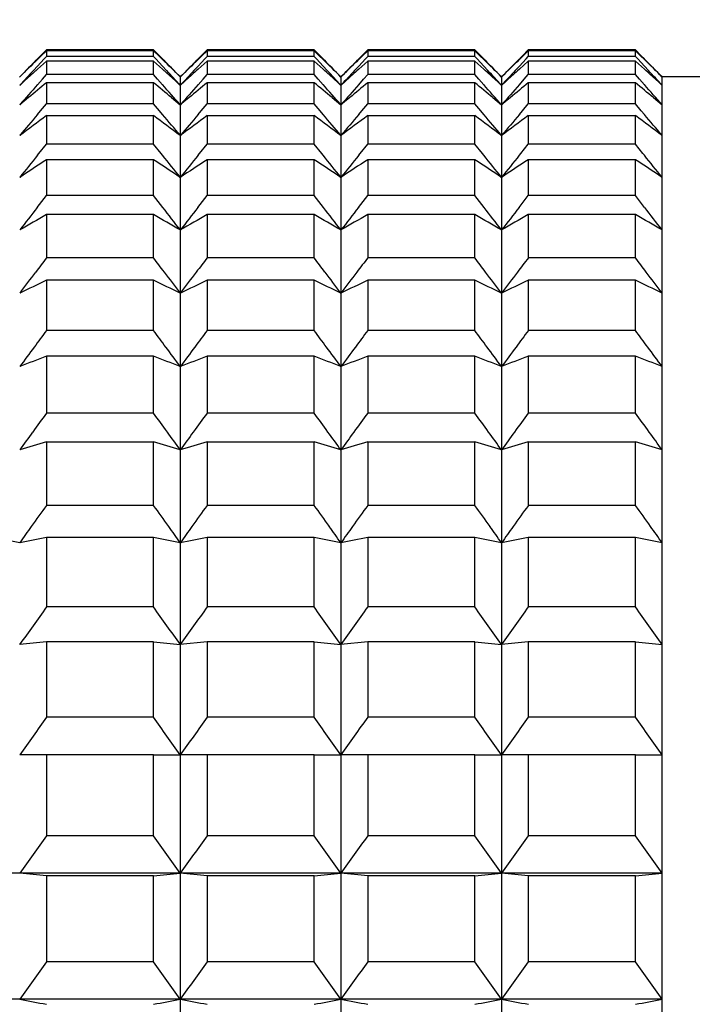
# Model space of a CAD drawing. Header units: millimetres. Extents: x -318 to -72, y -1102 to -995.
# Tile 11 of 24: x -186 to -176, y -1030 to -1016. Entities that reach past the tile are written whole.
import ezdxf

# ---------------------------------------------------------------- set-up
doc = ezdxf.new("R2010")
doc.units = ezdxf.units.MM
doc.header["$LTSCALE"] = 16.335
doc.header["$PDMODE"] = 3
doc.header["$PDSIZE"] = 8
doc.layers.get('0').update_dxf_attribs({"linetype": 'CONTINUOUS'})
doc.layers.get('Defpoints').update_dxf_attribs({"linetype": 'CONTINUOUS'})
doc.styles.add('HZ', font='geniso', dxfattribs={"width": 0.7, "bigfont": 'hztxt'})
doc.dimstyles.get("Standard").update_dxf_attribs({"dimtxt": 3.5, "dimasz": 3.5, "dimexe": 1.5, "dimexo": 0.0625, "dimgap": 0.5, "dimtad": 1, "dimdsep": 46, "dimtxsty": 'HZ', "dimblk": 'OPEN30', "dimcen": 0.09, "dimadec": 0, "dimazin": 0, "dimtp": 0.01, "dimtm": 0.01, "dimtfac": 1, "dimtmove": 0, "dimatfit": 3, "dimldrblk": 'OPEN30', "dimfxl": 1, "dimtolj": 1, "dimarcsym": 0})

# ---------------------------------------------------------------- blocks, each defined once
blk = doc.blocks.new('_Open30')
at = {"color": 0, "linetype": 'ByBlock', "lineweight": -2}
for p, q in [((-1, 0.2679), (0, 0)), ((0, 0), (-1, -0.2679)), ((0, 0), (-1, 0))]:
    blk.add_line(p, q, dxfattribs=at)
blk = doc.blocks.new('*D19')
at = {"color": 0, "lineweight": -2}
for p, q in [((-240.779, -1018.82), (-240.779, -1004.161)), ((-116.613, -1018.317), (-116.613, -1004.161)), ((-237.279, -1005.661), (-120.113, -1005.661))]:
    blk.add_line(p, q, dxfattribs=at)
at = {"layer": 'Defpoints', "color": 0}
for p in [(-116.613, -1005.661), (-116.613, -1018.379), (-240.779, -1018.883)]:
    blk.add_point(p, dxfattribs=at)
at = {"color": 0, "lineweight": -2, "xscale": 3.5, "yscale": 3.5, "zscale": 3.5, "rotation": 180}
blk.add_blockref('_Open30', (-240.779, -1005.661), dxfattribs=at)
at = {"color": 0, "lineweight": -2, "xscale": 3.5, "yscale": 3.5, "zscale": 3.5}
blk.add_blockref('_Open30', (-116.613, -1005.661), dxfattribs=at)
at = {"color": 0, "insert": (-178.696, -1003.411), "char_height": 3.5, "attachment_point": 5, "style": 'HZ'}
blk.add_mtext('\\A1;105.5 TO 133.1', dxfattribs=at)

msp = doc.modelspace()

# ---------------------------------------------------------------- linework, layer by layer
at = {"linetype": 'Continuous'}
for p, q in [((-185.705, -1016.218), (-185.654, -1016.167)), ((-185.648, -1016.171), (-185.705, -1016.227)), ((-185.654, -1016.167), (-185.571, -1016.083)), ((-185.571, -1016.096), (-185.648, -1016.171)), ((-183.971, -1016.083), (-185.571, -1016.083)), ((-185.571, -1016.096), (-185.571, -1016.181)), ((-183.971, -1016.096), (-185.571, -1016.096)), ((-183.888, -1016.167), (-183.971, -1016.083)), ((-183.971, -1016.181), (-183.971, -1016.096)), ((-183.971, -1016.096), (-183.894, -1016.171)), ((-183.894, -1016.171), (-183.836, -1016.227)), ((-183.836, -1016.218), (-183.888, -1016.167)), ((-183.305, -1016.218), (-183.254, -1016.167)), ((-183.248, -1016.171), (-183.305, -1016.227)), ((-183.254, -1016.167), (-183.171, -1016.083)), ((-183.171, -1016.096), (-183.248, -1016.171)), ((-181.571, -1016.083), (-183.171, -1016.083)), ((-183.171, -1016.096), (-183.171, -1016.181)), ((-181.571, -1016.096), (-183.171, -1016.096)), ((-181.488, -1016.167), (-181.571, -1016.083)), ((-181.571, -1016.181), (-181.571, -1016.096)), ((-181.571, -1016.096), (-181.494, -1016.171)), ((-181.494, -1016.171), (-181.436, -1016.227)), ((-181.436, -1016.218), (-181.488, -1016.167)), ((-180.905, -1016.218), (-180.854, -1016.167)), ((-180.848, -1016.171), (-180.905, -1016.227)), ((-180.854, -1016.167), (-180.771, -1016.083)), ((-180.771, -1016.096), (-180.848, -1016.171)), ((-179.171, -1016.083), (-180.771, -1016.083)), ((-180.771, -1016.096), (-180.771, -1016.181)), ((-179.171, -1016.096), (-180.771, -1016.096)), ((-179.088, -1016.167), (-179.171, -1016.083)), ((-179.171, -1016.181), (-179.171, -1016.096)), ((-179.171, -1016.096), (-179.094, -1016.171)), ((-179.094, -1016.171), (-179.036, -1016.227)), ((-179.036, -1016.218), (-179.088, -1016.167)), ((-178.505, -1016.218), (-178.454, -1016.167)), ((-178.448, -1016.171), (-178.505, -1016.227)), ((-178.454, -1016.167), (-178.371, -1016.083)), ((-178.371, -1016.096), (-178.448, -1016.171)), ((-176.771, -1016.083), (-178.371, -1016.083)), ((-178.371, -1016.096), (-178.371, -1016.181)), ((-176.771, -1016.096), (-178.371, -1016.096)), ((-176.688, -1016.167), (-176.771, -1016.083)), ((-176.771, -1016.181), (-176.771, -1016.096)), ((-176.771, -1016.096), (-176.694, -1016.171)), ((-176.694, -1016.171), (-176.636, -1016.227)), ((-176.636, -1016.218), (-176.688, -1016.167)), ((-185.705, -1016.325), (-185.605, -1016.218)), ((-185.571, -1016.25), (-185.705, -1016.371)), ((-185.605, -1016.218), (-185.571, -1016.181)), ((-183.971, -1016.181), (-185.571, -1016.181)), ((-185.571, -1016.25), (-185.571, -1016.45)), ((-183.971, -1016.25), (-185.571, -1016.25)), ((-183.937, -1016.218), (-183.971, -1016.181)), ((-183.971, -1016.45), (-183.971, -1016.25)), ((-183.971, -1016.25), (-183.836, -1016.371)), ((-183.836, -1016.325), (-183.937, -1016.218)), ((-183.305, -1016.325), (-183.205, -1016.218)), ((-183.171, -1016.25), (-183.305, -1016.371)), ((-183.205, -1016.218), (-183.171, -1016.181)), ((-181.571, -1016.181), (-183.171, -1016.181)), ((-183.171, -1016.25), (-183.171, -1016.45)), ((-181.571, -1016.25), (-183.171, -1016.25)), ((-181.537, -1016.218), (-181.571, -1016.181)), ((-181.571, -1016.45), (-181.571, -1016.25)), ((-181.571, -1016.25), (-181.436, -1016.371)), ((-181.436, -1016.325), (-181.537, -1016.218)), ((-180.905, -1016.325), (-180.805, -1016.218)), ((-180.771, -1016.25), (-180.905, -1016.371)), ((-180.805, -1016.218), (-180.771, -1016.181)), ((-179.171, -1016.181), (-180.771, -1016.181)), ((-180.771, -1016.25), (-180.771, -1016.45)), ((-179.171, -1016.25), (-180.771, -1016.25)), ((-179.137, -1016.218), (-179.171, -1016.181)), ((-179.171, -1016.45), (-179.171, -1016.25)), ((-179.171, -1016.25), (-179.036, -1016.371)), ((-179.036, -1016.325), (-179.137, -1016.218)), ((-178.505, -1016.325), (-178.405, -1016.218)), ((-178.371, -1016.25), (-178.505, -1016.371)), ((-178.405, -1016.218), (-178.371, -1016.181)), ((-176.771, -1016.181), (-178.371, -1016.181)), ((-178.371, -1016.25), (-178.371, -1016.45)), ((-176.771, -1016.25), (-178.371, -1016.25)), ((-176.737, -1016.218), (-176.771, -1016.181)), ((-176.771, -1016.45), (-176.771, -1016.25)), ((-176.771, -1016.25), (-176.636, -1016.371)), ((-176.636, -1016.325), (-176.737, -1016.218)), ((-185.767, -1016.391), (-185.705, -1016.325)), ((-185.705, -1016.371), (-185.732, -1016.395)), ((-185.632, -1016.519), (-185.571, -1016.45)), ((-183.971, -1016.45), (-185.571, -1016.45)), ((-183.91, -1016.519), (-183.971, -1016.45)), ((-183.775, -1016.391), (-183.836, -1016.325)), ((-183.836, -1016.371), (-183.81, -1016.395)), ((-183.367, -1016.391), (-183.305, -1016.325)), ((-183.305, -1016.371), (-183.332, -1016.395)), ((-183.232, -1016.519), (-183.171, -1016.45)), ((-181.571, -1016.45), (-183.171, -1016.45)), ((-181.51, -1016.519), (-181.571, -1016.45)), ((-181.375, -1016.391), (-181.436, -1016.325)), ((-181.436, -1016.371), (-181.41, -1016.395)), ((-180.967, -1016.391), (-180.905, -1016.325)), ((-180.905, -1016.371), (-180.932, -1016.395)), ((-180.832, -1016.519), (-180.771, -1016.45)), ((-179.171, -1016.45), (-180.771, -1016.45)), ((-179.11, -1016.519), (-179.171, -1016.45)), ((-178.975, -1016.391), (-179.036, -1016.325)), ((-179.036, -1016.371), (-179.01, -1016.395)), ((-178.567, -1016.391), (-178.505, -1016.325)), ((-178.505, -1016.371), (-178.532, -1016.395)), ((-178.432, -1016.519), (-178.371, -1016.45)), ((-176.771, -1016.45), (-178.371, -1016.45)), ((-176.71, -1016.519), (-176.771, -1016.45)), ((-176.575, -1016.391), (-176.636, -1016.325)), ((-176.636, -1016.371), (-176.61, -1016.395)), ((-185.909, -1016.555), (-185.971, -1016.612)), ((-185.705, -1016.602), (-185.632, -1016.519)), ((-185.571, -1016.573), (-185.571, -1016.887)), ((-183.971, -1016.573), (-185.571, -1016.573)), ((-183.971, -1016.887), (-183.971, -1016.573)), ((-183.836, -1016.602), (-183.91, -1016.519)), ((-183.633, -1016.555), (-183.571, -1016.612)), ((-183.571, -1016.487), (-183.571, -1085.883)), ((-183.509, -1016.555), (-183.571, -1016.612)), ((-183.305, -1016.602), (-183.232, -1016.519)), ((-183.171, -1016.573), (-183.171, -1016.887)), ((-181.571, -1016.573), (-183.171, -1016.573)), ((-181.571, -1016.887), (-181.571, -1016.573)), ((-181.436, -1016.602), (-181.51, -1016.519)), ((-181.233, -1016.555), (-181.171, -1016.612)), ((-181.171, -1016.487), (-181.171, -1085.883)), ((-181.109, -1016.555), (-181.171, -1016.612)), ((-180.905, -1016.602), (-180.832, -1016.519)), ((-180.771, -1016.573), (-180.771, -1016.887)), ((-179.171, -1016.573), (-180.771, -1016.573)), ((-179.171, -1016.887), (-179.171, -1016.573)), ((-179.036, -1016.602), (-179.11, -1016.519)), ((-178.833, -1016.555), (-178.771, -1016.612)), ((-178.771, -1016.487), (-178.771, -1085.883)), ((-178.709, -1016.555), (-178.771, -1016.612)), ((-178.505, -1016.602), (-178.432, -1016.519)), ((-178.371, -1016.573), (-178.371, -1016.887)), ((-176.771, -1016.573), (-178.371, -1016.573)), ((-176.771, -1016.887), (-176.771, -1016.573)), ((-176.636, -1016.602), (-176.71, -1016.519)), ((-176.433, -1016.555), (-176.371, -1016.612)), ((-176.371, -1085.883), (-176.371, -1016.487)), ((-185.839, -1016.794), (-185.971, -1016.904)), ((-185.659, -1016.992), (-185.571, -1016.887)), ((-183.971, -1016.887), (-185.571, -1016.887)), ((-183.883, -1016.992), (-183.971, -1016.887)), ((-183.703, -1016.794), (-183.571, -1016.904)), ((-183.439, -1016.794), (-183.571, -1016.904)), ((-183.259, -1016.992), (-183.171, -1016.887)), ((-181.571, -1016.887), (-183.171, -1016.887)), ((-181.483, -1016.992), (-181.571, -1016.887)), ((-181.303, -1016.794), (-181.171, -1016.904)), ((-181.039, -1016.794), (-181.171, -1016.904)), ((-180.859, -1016.992), (-180.771, -1016.887)), ((-179.171, -1016.887), (-180.771, -1016.887)), ((-179.083, -1016.992), (-179.171, -1016.887)), ((-178.903, -1016.794), (-178.771, -1016.904)), ((-178.639, -1016.794), (-178.771, -1016.904)), ((-178.459, -1016.992), (-178.371, -1016.887)), ((-176.771, -1016.887), (-178.371, -1016.887)), ((-176.683, -1016.992), (-176.771, -1016.887)), ((-176.503, -1016.794), (-176.371, -1016.904)), ((-185.705, -1017.047), (-185.659, -1016.992)), ((-183.836, -1017.047), (-183.883, -1016.992)), ((-183.305, -1017.047), (-183.259, -1016.992)), ((-181.436, -1017.047), (-181.483, -1016.992)), ((-180.905, -1017.047), (-180.859, -1016.992)), ((-179.036, -1017.047), (-179.083, -1016.992)), ((-178.505, -1017.047), (-178.459, -1016.992)), ((-176.636, -1017.047), (-176.683, -1016.992)), ((-185.571, -1017.066), (-185.571, -1017.492)), ((-183.971, -1017.066), (-185.571, -1017.066)), ((-183.971, -1017.492), (-183.971, -1017.066)), ((-183.171, -1017.066), (-183.171, -1017.492)), ((-181.571, -1017.066), (-183.171, -1017.066)), ((-181.571, -1017.492), (-181.571, -1017.066)), ((-180.771, -1017.066), (-180.771, -1017.492)), ((-179.171, -1017.066), (-180.771, -1017.066)), ((-179.171, -1017.492), (-179.171, -1017.066)), ((-178.371, -1017.066), (-178.371, -1017.492)), ((-176.771, -1017.066), (-178.371, -1017.066)), ((-176.771, -1017.492), (-176.771, -1017.066)), ((-185.684, -1017.632), (-185.571, -1017.492)), ((-183.971, -1017.492), (-185.571, -1017.492)), ((-183.858, -1017.632), (-183.971, -1017.492)), ((-183.284, -1017.632), (-183.171, -1017.492)), ((-181.571, -1017.492), (-183.171, -1017.492)), ((-181.458, -1017.632), (-181.571, -1017.492)), ((-180.884, -1017.632), (-180.771, -1017.492)), ((-179.171, -1017.492), (-180.771, -1017.492)), ((-179.058, -1017.632), (-179.171, -1017.492)), ((-178.484, -1017.632), (-178.371, -1017.492)), ((-176.771, -1017.492), (-178.371, -1017.492)), ((-176.658, -1017.632), (-176.771, -1017.492)), ((-185.705, -1017.658), (-185.684, -1017.632)), ((-183.836, -1017.658), (-183.858, -1017.632)), ((-183.305, -1017.658), (-183.284, -1017.632)), ((-181.436, -1017.658), (-181.458, -1017.632)), ((-180.905, -1017.658), (-180.884, -1017.632)), ((-179.036, -1017.658), (-179.058, -1017.632)), ((-178.505, -1017.658), (-178.484, -1017.632)), ((-176.636, -1017.658), (-176.658, -1017.632)), ((-185.571, -1017.724), (-185.571, -1018.261)), ((-183.971, -1017.724), (-185.571, -1017.724)), ((-183.971, -1018.261), (-183.971, -1017.724)), ((-183.171, -1017.724), (-183.171, -1018.261)), ((-181.571, -1017.724), (-183.171, -1017.724)), ((-181.571, -1018.261), (-181.571, -1017.724)), ((-180.771, -1017.724), (-180.771, -1018.261)), ((-179.171, -1017.724), (-180.771, -1017.724)), ((-179.171, -1018.261), (-179.171, -1017.724)), ((-178.371, -1017.724), (-178.371, -1018.261)), ((-176.771, -1017.724), (-178.371, -1017.724)), ((-176.771, -1018.261), (-176.771, -1017.724)), ((-185.709, -1018.438), (-185.571, -1018.261)), ((-183.971, -1018.261), (-185.571, -1018.261)), ((-183.833, -1018.438), (-183.971, -1018.261)), ((-183.309, -1018.438), (-183.171, -1018.261)), ((-181.571, -1018.261), (-183.171, -1018.261)), ((-181.433, -1018.438), (-181.571, -1018.261)), ((-180.909, -1018.438), (-180.771, -1018.261)), ((-179.171, -1018.261), (-180.771, -1018.261)), ((-179.033, -1018.438), (-179.171, -1018.261)), ((-178.509, -1018.438), (-178.371, -1018.261)), ((-176.771, -1018.261), (-178.371, -1018.261)), ((-176.633, -1018.438), (-176.771, -1018.261)), ((-185.571, -1018.545), (-185.571, -1019.19)), ((-183.971, -1018.545), (-185.571, -1018.545)), ((-183.971, -1019.19), (-183.971, -1018.545)), ((-183.171, -1018.545), (-183.171, -1019.19)), ((-181.571, -1018.545), (-183.171, -1018.545)), ((-181.571, -1019.19), (-181.571, -1018.545)), ((-180.771, -1018.545), (-180.771, -1019.19)), ((-179.171, -1018.545), (-180.771, -1018.545)), ((-179.171, -1019.19), (-179.171, -1018.545)), ((-178.371, -1018.545), (-178.371, -1019.19)), ((-176.771, -1018.545), (-178.371, -1018.545)), ((-176.771, -1019.19), (-176.771, -1018.545)), ((-183.971, -1019.19), (-185.571, -1019.19)), ((-181.571, -1019.19), (-183.171, -1019.19)), ((-179.171, -1019.19), (-180.771, -1019.19)), ((-176.771, -1019.19), (-178.371, -1019.19)), ((-185.571, -1019.526), (-185.571, -1020.276)), ((-183.971, -1019.526), (-185.571, -1019.526)), ((-183.971, -1020.276), (-183.971, -1019.526)), ((-183.171, -1019.526), (-183.171, -1020.276)), ((-181.571, -1019.526), (-183.171, -1019.526)), ((-181.571, -1020.276), (-181.571, -1019.526)), ((-180.771, -1019.526), (-180.771, -1020.276)), ((-179.171, -1019.526), (-180.771, -1019.526)), ((-179.171, -1020.276), (-179.171, -1019.526)), ((-178.371, -1019.526), (-178.371, -1020.276)), ((-176.771, -1019.526), (-178.371, -1019.526)), ((-176.771, -1020.276), (-176.771, -1019.526)), ((-183.971, -1020.276), (-185.571, -1020.276)), ((-181.571, -1020.276), (-183.171, -1020.276)), ((-179.171, -1020.276), (-180.771, -1020.276)), ((-176.771, -1020.276), (-178.371, -1020.276)), ((-185.571, -1020.661), (-185.571, -1021.512)), ((-183.971, -1020.661), (-185.571, -1020.661)), ((-183.971, -1021.512), (-183.971, -1020.661)), ((-183.171, -1020.661), (-183.171, -1021.512)), ((-181.571, -1020.661), (-183.171, -1020.661)), ((-181.571, -1021.512), (-181.571, -1020.661)), ((-180.771, -1020.661), (-180.771, -1021.512)), ((-179.171, -1020.661), (-180.771, -1020.661)), ((-179.171, -1021.512), (-179.171, -1020.661)), ((-178.371, -1020.661), (-178.371, -1021.512)), ((-176.771, -1020.661), (-178.371, -1020.661)), ((-176.771, -1021.512), (-176.771, -1020.661)), ((-183.971, -1021.512), (-185.571, -1021.512)), ((-181.571, -1021.512), (-183.171, -1021.512)), ((-179.171, -1021.512), (-180.771, -1021.512)), ((-176.771, -1021.512), (-178.371, -1021.512)), ((-185.571, -1021.944), (-185.571, -1022.892)), ((-183.971, -1021.944), (-185.571, -1021.944)), ((-183.971, -1022.892), (-183.971, -1021.944)), ((-183.171, -1021.944), (-183.171, -1022.892)), ((-181.571, -1021.944), (-183.171, -1021.944)), ((-181.571, -1022.892), (-181.571, -1021.944)), ((-180.771, -1021.944), (-180.771, -1022.892)), ((-179.171, -1021.944), (-180.771, -1021.944)), ((-179.171, -1022.892), (-179.171, -1021.944)), ((-178.371, -1021.944), (-178.371, -1022.892)), ((-176.771, -1021.944), (-178.371, -1021.944)), ((-176.771, -1022.892), (-176.771, -1021.944)), ((-183.971, -1022.892), (-185.571, -1022.892)), ((-181.571, -1022.892), (-183.171, -1022.892)), ((-179.171, -1022.892), (-180.771, -1022.892)), ((-176.771, -1022.892), (-178.371, -1022.892)), ((-185.571, -1023.37), (-185.571, -1024.41)), ((-183.971, -1023.37), (-185.571, -1023.37)), ((-183.971, -1024.41), (-183.971, -1023.37)), ((-183.171, -1023.37), (-183.171, -1024.41)), ((-181.571, -1023.37), (-183.171, -1023.37)), ((-181.571, -1024.41), (-181.571, -1023.37)), ((-180.771, -1023.37), (-180.771, -1024.41)), ((-179.171, -1023.37), (-180.771, -1023.37)), ((-179.171, -1024.41), (-179.171, -1023.37)), ((-178.371, -1023.37), (-178.371, -1024.41)), ((-176.771, -1023.37), (-178.371, -1023.37)), ((-176.771, -1024.41), (-176.771, -1023.37)), ((-183.971, -1024.41), (-185.571, -1024.41)), ((-181.571, -1024.41), (-183.171, -1024.41)), ((-179.171, -1024.41), (-180.771, -1024.41)), ((-176.771, -1024.41), (-178.371, -1024.41)), ((-185.571, -1024.931), (-185.971, -1024.971)), ((-185.571, -1024.931), (-185.571, -1026.059)), ((-183.971, -1024.931), (-185.571, -1024.931)), ((-183.971, -1026.059), (-183.971, -1024.931)), ((-183.971, -1024.931), (-183.571, -1024.971)), ((-183.171, -1024.931), (-183.571, -1024.971)), ((-183.171, -1024.931), (-183.171, -1026.059)), ((-181.571, -1024.931), (-183.171, -1024.931)), ((-181.571, -1026.059), (-181.571, -1024.931)), ((-181.571, -1024.931), (-181.171, -1024.971)), ((-180.771, -1024.931), (-181.171, -1024.971)), ((-180.771, -1024.931), (-180.771, -1026.059)), ((-179.171, -1024.931), (-180.771, -1024.931)), ((-179.171, -1026.059), (-179.171, -1024.931)), ((-179.171, -1024.931), (-178.771, -1024.971)), ((-178.371, -1024.931), (-178.771, -1024.971)), ((-178.371, -1024.931), (-178.371, -1026.059)), ((-176.771, -1024.931), (-178.371, -1024.931)), ((-176.771, -1026.059), (-176.771, -1024.931)), ((-176.771, -1024.931), (-176.371, -1024.971)), ((-183.971, -1026.059), (-185.571, -1026.059)), ((-181.571, -1026.059), (-183.171, -1026.059)), ((-179.171, -1026.059), (-180.771, -1026.059)), ((-176.771, -1026.059), (-178.371, -1026.059)), ((-185.571, -1026.621), (-185.971, -1026.621)), ((-185.571, -1026.621), (-185.571, -1027.83)), ((-183.971, -1026.621), (-185.571, -1026.621)), ((-183.971, -1027.83), (-183.971, -1026.621)), ((-183.971, -1026.621), (-183.571, -1026.621)), ((-183.171, -1026.621), (-183.571, -1026.621)), ((-183.171, -1026.621), (-183.171, -1027.83)), ((-181.571, -1026.621), (-183.171, -1026.621)), ((-181.571, -1027.83), (-181.571, -1026.621)), ((-181.571, -1026.621), (-181.171, -1026.621)), ((-180.771, -1026.621), (-181.171, -1026.621)), ((-180.771, -1026.621), (-180.771, -1027.83)), ((-179.171, -1026.621), (-180.771, -1026.621)), ((-179.171, -1027.83), (-179.171, -1026.621)), ((-179.171, -1026.621), (-178.771, -1026.621)), ((-178.371, -1026.621), (-178.771, -1026.621)), ((-178.371, -1026.621), (-178.371, -1027.83)), ((-176.771, -1026.621), (-178.371, -1026.621)), ((-176.771, -1027.83), (-176.771, -1026.621)), ((-176.771, -1026.621), (-176.371, -1026.621)), ((-183.971, -1027.83), (-185.571, -1027.83)), ((-181.571, -1027.83), (-183.171, -1027.83)), ((-179.171, -1027.83), (-180.771, -1027.83)), ((-176.771, -1027.83), (-178.371, -1027.83)), ((-176.371, -1028.391), (-195.571, -1028.391)), ((-185.571, -1028.43), (-185.971, -1028.391)), ((-185.571, -1028.43), (-185.571, -1029.714)), ((-183.971, -1028.43), (-185.571, -1028.43)), ((-183.971, -1028.43), (-183.571, -1028.391)), ((-183.971, -1029.714), (-183.971, -1028.43)), ((-183.171, -1028.43), (-183.571, -1028.391)), ((-183.171, -1028.43), (-183.171, -1029.714)), ((-181.571, -1028.43), (-183.171, -1028.43)), ((-181.571, -1028.43), (-181.171, -1028.391)), ((-181.571, -1029.714), (-181.571, -1028.43)), ((-180.771, -1028.43), (-181.171, -1028.391)), ((-180.771, -1028.43), (-180.771, -1029.714)), ((-179.171, -1028.43), (-180.771, -1028.43)), ((-179.171, -1028.43), (-178.771, -1028.391)), ((-179.171, -1029.714), (-179.171, -1028.43)), ((-178.371, -1028.43), (-178.771, -1028.391)), ((-178.371, -1028.43), (-178.371, -1029.714)), ((-176.771, -1028.43), (-178.371, -1028.43)), ((-176.771, -1028.43), (-176.371, -1028.391)), ((-176.771, -1029.714), (-176.771, -1028.43)), ((-183.971, -1029.714), (-185.571, -1029.714)), ((-181.571, -1029.714), (-183.171, -1029.714)), ((-179.171, -1029.714), (-180.771, -1029.714)), ((-176.771, -1029.714), (-178.371, -1029.714)), ((-176.371, -1030.272), (-195.571, -1030.272))]:
    msp.add_line(p, q, dxfattribs=at)
at = {"color": 3, "linetype": 'Continuous'}
msp.add_line((-166.171, -1016.483), (-176.371, -1016.483), dxfattribs=at)
at = {"linetype": 'Continuous'}
for centre, radius, start, end in [((-114.223, -1087.086), 100.658, 135.24761, 135.4627), ((-116.531, -1087.1), 99.036, 134.30552, 134.52059), ((-255.319, -1087.086), 100.658, 44.5373, 44.75239), ((-253.011, -1087.1), 99.036, 45.47941, 45.69448), ((-111.823, -1087.086), 100.658, 135.24761, 135.4627), ((-114.131, -1087.1), 99.036, 134.30552, 134.52059), ((-252.919, -1087.086), 100.658, 44.5373, 44.75239), ((-250.611, -1087.1), 99.036, 45.47941, 45.69448), ((-109.423, -1087.086), 100.658, 135.24761, 135.4627), ((-111.731, -1087.1), 99.036, 134.30552, 134.52059), ((-250.519, -1087.086), 100.658, 44.5373, 44.75239), ((-248.211, -1087.1), 99.036, 45.47941, 45.69448), ((-107.023, -1087.086), 100.658, 135.24761, 135.4627), ((-109.331, -1087.1), 99.036, 134.30552, 134.52059), ((-248.119, -1087.086), 100.658, 44.5373, 44.75239), ((-245.811, -1087.1), 99.036, 45.47941, 45.69448), ((-109.644, -1087.127), 103.915, 137.10081, 137.26642), ((-121.249, -1087.727), 96.158, 132.11332, 132.25557), ((-248.293, -1087.727), 96.158, 47.74443, 47.88668), ((-259.898, -1087.127), 103.915, 42.73358, 42.89919), ((-107.244, -1087.127), 103.915, 137.10081, 137.26642), ((-118.849, -1087.727), 96.158, 132.11332, 132.25557), ((-245.893, -1087.727), 96.158, 47.74443, 47.88668), ((-257.498, -1087.127), 103.915, 42.73358, 42.89919), ((-104.844, -1087.127), 103.915, 137.10081, 137.26642), ((-116.449, -1087.727), 96.158, 132.11332, 132.25557), ((-243.493, -1087.727), 96.158, 47.74443, 47.88668), ((-255.098, -1087.127), 103.915, 42.73358, 42.89919), ((-102.444, -1087.127), 103.915, 137.10081, 137.26642), ((-114.049, -1087.727), 96.158, 132.11332, 132.25557), ((-241.093, -1087.727), 96.158, 47.74443, 47.88668), ((-252.698, -1087.127), 103.915, 42.73358, 42.89919), ((-104.598, -1088.08), 108.109, 138.61071, 138.82401), ((-125.066, -1090.081), 95.206, 129.45844, 129.66748), ((-244.476, -1090.081), 95.206, 50.33252, 50.54156), ((-264.944, -1088.08), 108.109, 41.17599, 41.38929), ((-102.198, -1088.08), 108.109, 138.61071, 138.82401), ((-122.666, -1090.081), 95.206, 129.45844, 129.66748), ((-242.076, -1090.081), 95.206, 50.33252, 50.54156), ((-262.544, -1088.08), 108.109, 41.17599, 41.38929), ((-99.798, -1088.08), 108.109, 138.61071, 138.82401), ((-120.266, -1090.081), 95.206, 129.45844, 129.66748), ((-239.676, -1090.081), 95.206, 50.33252, 50.54156), ((-260.144, -1088.08), 108.109, 41.17599, 41.38929), ((-97.398, -1088.08), 108.109, 138.61071, 138.82401), ((-117.866, -1090.081), 95.206, 129.45844, 129.66748), ((-237.276, -1090.081), 95.206, 50.33252, 50.54156), ((-257.744, -1088.08), 108.109, 41.17599, 41.38929), ((-100.054, -1089.048), 111.894, 139.94829, 140.16006), ((-269.487, -1089.048), 111.894, 39.83994, 40.05171), ((-97.654, -1089.048), 111.894, 139.94829, 140.16006), ((-267.087, -1089.048), 111.894, 39.83994, 40.05171), ((-95.254, -1089.048), 111.894, 139.94829, 140.16006), ((-264.687, -1089.048), 111.894, 39.83994, 40.05171), ((-92.854, -1089.048), 111.894, 139.94829, 140.16006), ((-262.287, -1089.048), 111.894, 39.83994, 40.05171), ((-130.183, -1091.689), 92.933, 126.58394, 126.89167), ((-239.359, -1091.689), 92.933, 53.10833, 53.41606), ((-127.783, -1091.689), 92.933, 126.58394, 126.89167), ((-236.959, -1091.689), 92.933, 53.10833, 53.41606), ((-125.383, -1091.689), 92.933, 126.58394, 126.89167), ((-234.559, -1091.689), 92.933, 53.10833, 53.41606), ((-122.983, -1091.689), 92.933, 126.58394, 126.89167), ((-232.159, -1091.689), 92.933, 53.10833, 53.41606), ((-95.809, -1090.235), 115.537, 141.08484, 141.29495), ((-134.453, -1095.44), 93.021, 123.33492, 123.63031), ((-235.089, -1095.44), 93.021, 56.36969, 56.66508), ((-273.733, -1090.235), 115.537, 38.70505, 38.91516), ((-93.409, -1090.235), 115.537, 141.08484, 141.29495), ((-132.053, -1095.44), 93.021, 123.33492, 123.63031), ((-232.689, -1095.44), 93.021, 56.36969, 56.66508), ((-271.333, -1090.235), 115.537, 38.70505, 38.91516), ((-91.009, -1090.235), 115.537, 141.08484, 141.29495), ((-129.653, -1095.44), 93.021, 123.33492, 123.63031), ((-230.289, -1095.44), 93.021, 56.36969, 56.66508), ((-268.933, -1090.235), 115.537, 38.70505, 38.91516), ((-88.609, -1090.235), 115.537, 141.08484, 141.29495), ((-127.253, -1095.44), 93.021, 123.33492, 123.63031), ((-227.889, -1095.44), 93.021, 56.36969, 56.66508), ((-266.533, -1090.235), 115.537, 38.70505, 38.91516), ((-91.964, -1091.572), 118.898, 142.04057, 142.24619), ((-277.577, -1091.572), 118.898, 37.75381, 37.95943), ((-89.564, -1091.572), 118.898, 142.04057, 142.24619), ((-275.177, -1091.572), 118.898, 37.75381, 37.95943), ((-87.164, -1091.572), 118.898, 142.04057, 142.24619), ((-272.777, -1091.572), 118.898, 37.75381, 37.95943), ((-84.764, -1091.572), 118.898, 142.04057, 142.24619), ((-270.377, -1091.572), 118.898, 37.75381, 37.95943), ((-138.34, -1101.397), 95.369, 119.68595, 119.96295), ((-231.202, -1101.397), 95.369, 60.03705, 60.31405), ((-135.94, -1101.397), 95.369, 119.68595, 119.96295), ((-228.802, -1101.397), 95.369, 60.03705, 60.31405), ((-133.54, -1101.397), 95.369, 119.68595, 119.96295), ((-226.402, -1101.397), 95.369, 60.03705, 60.31405), ((-131.14, -1101.397), 95.369, 119.68595, 119.96295), ((-224.002, -1101.397), 95.369, 60.03705, 60.31405), ((-86.399, -1094.685), 124.637, 142.71971, 142.84267), ((-283.143, -1094.685), 124.637, 37.15733, 37.28029), ((-83.999, -1094.685), 124.637, 142.71971, 142.84267), ((-280.743, -1094.685), 124.637, 37.15733, 37.28029), ((-81.599, -1094.685), 124.637, 142.71971, 142.84267), ((-278.343, -1094.685), 124.637, 37.15733, 37.28029), ((-79.199, -1094.685), 124.637, 142.71971, 142.84267), ((-275.943, -1094.685), 124.637, 37.15733, 37.28029), ((-88.69, -1092.95), 121.764, 142.84243, 143.02841), ((-280.852, -1092.95), 121.764, 36.97159, 37.15757), ((-86.29, -1092.95), 121.764, 142.84243, 143.02841), ((-278.452, -1092.95), 121.764, 36.97159, 37.15757), ((-83.89, -1092.95), 121.764, 142.84243, 143.02841), ((-276.052, -1092.95), 121.764, 36.97159, 37.15757), ((-81.49, -1092.95), 121.764, 142.84243, 143.02841), ((-273.652, -1092.95), 121.764, 36.97159, 37.15757), ((-141.768, -1110.857), 101.292, 115.62251, 115.87372), ((-227.774, -1110.857), 101.292, 64.12628, 64.37749), ((-139.368, -1110.857), 101.292, 115.62251, 115.87372), ((-225.374, -1110.857), 101.292, 64.12628, 64.37749), ((-136.968, -1110.857), 101.292, 115.62251, 115.87372), ((-222.974, -1110.857), 101.292, 64.12628, 64.37749), ((-134.568, -1110.857), 101.292, 115.62251, 115.87372), ((-220.574, -1110.857), 101.292, 64.12628, 64.37749), ((-83.6, -1096.154), 127.104, 143.34653, 143.48603), ((-285.942, -1096.154), 127.104, 36.51397, 36.65347), ((-81.2, -1096.154), 127.104, 143.34653, 143.48603), ((-283.542, -1096.154), 127.104, 36.51397, 36.65347), ((-78.8, -1096.154), 127.104, 143.34653, 143.48603), ((-281.142, -1096.154), 127.104, 36.51397, 36.65347), ((-76.4, -1096.154), 127.104, 143.34653, 143.48603), ((-278.742, -1096.154), 127.104, 36.51397, 36.65347), ((-85.937, -1094.423), 124.196, 143.48592, 143.65339), ((-283.604, -1094.423), 124.196, 36.34661, 36.51408), ((-83.537, -1094.423), 124.196, 143.48592, 143.65339), ((-281.204, -1094.423), 124.196, 36.34661, 36.51408), ((-81.137, -1094.423), 124.196, 143.48592, 143.65339), ((-278.804, -1094.423), 124.196, 36.34661, 36.51408), ((-78.737, -1094.423), 124.196, 143.48592, 143.65339), ((-276.404, -1094.423), 124.196, 36.34661, 36.51408), ((-144.671, -1126.398), 113.372, 111.14671, 111.36361), ((-224.871, -1126.398), 113.372, 68.63639, 68.85329), ((-142.271, -1126.398), 113.372, 111.14671, 111.36361), ((-222.471, -1126.398), 113.372, 68.63639, 68.85329), ((-139.871, -1126.398), 113.372, 111.14671, 111.36361), ((-220.071, -1126.398), 113.372, 68.63639, 68.85329), ((-137.471, -1126.398), 113.372, 111.14671, 111.36361), ((-217.671, -1126.398), 113.372, 68.63639, 68.85329), ((-81.388, -1097.692), 129.064, 143.82516, 143.98047), ((-288.154, -1097.692), 129.064, 36.01953, 36.17484), ((-78.988, -1097.692), 129.064, 143.82516, 143.98047), ((-285.754, -1097.692), 129.064, 36.01953, 36.17484), ((-76.588, -1097.692), 129.064, 143.82516, 143.98047), ((-283.354, -1097.692), 129.064, 36.01953, 36.17484), ((-74.188, -1097.692), 129.064, 143.82516, 143.98047), ((-280.954, -1097.692), 129.064, 36.01953, 36.17484), ((-83.762, -1095.966), 126.129, 143.9805, 144.13053), ((-285.78, -1095.966), 126.129, 35.86947, 36.0195), ((-81.362, -1095.966), 126.129, 143.9805, 144.13053), ((-283.38, -1095.966), 126.129, 35.86947, 36.0195), ((-78.962, -1095.966), 126.129, 143.9805, 144.13053), ((-280.98, -1095.966), 126.129, 35.86947, 36.0195), ((-76.562, -1095.966), 126.129, 143.9805, 144.13053), ((-278.58, -1095.966), 126.129, 35.86947, 36.0195), ((-146.992, -1154.008), 137.584, 106.28427, 106.45789), ((-222.55, -1154.008), 137.584, 73.54211, 73.71573), ((-144.592, -1154.008), 137.584, 106.28427, 106.45789), ((-220.15, -1154.008), 137.584, 73.54211, 73.71573), ((-142.192, -1154.008), 137.584, 106.28427, 106.45789), ((-217.75, -1154.008), 137.584, 73.54211, 73.71573), ((-139.792, -1154.008), 137.584, 106.28427, 106.45789), ((-215.35, -1154.008), 137.584, 73.54211, 73.71573), ((-79.806, -1099.276), 130.464, 144.16264, 144.33318), ((-289.735, -1099.276), 130.464, 35.66682, 35.83736), ((-77.406, -1099.276), 130.464, 144.16264, 144.33318), ((-287.335, -1099.276), 130.464, 35.66682, 35.83736), ((-75.006, -1099.276), 130.464, 144.16264, 144.33318), ((-284.935, -1099.276), 130.464, 35.66682, 35.83736), ((-72.606, -1099.276), 130.464, 144.16264, 144.33318), ((-282.535, -1099.276), 130.464, 35.66682, 35.83736), ((-82.206, -1097.554), 127.509, 144.33332, 144.46695), ((-287.336, -1097.554), 127.509, 35.53305, 35.66668), ((-79.806, -1097.554), 127.509, 144.33332, 144.46695), ((-284.936, -1097.554), 127.509, 35.53305, 35.66668), ((-77.406, -1097.554), 127.509, 144.33332, 144.46695), ((-282.536, -1097.554), 127.509, 35.53305, 35.66668), ((-75.006, -1097.554), 127.509, 144.33332, 144.46695), ((-280.136, -1097.554), 127.509, 35.53305, 35.66668), ((-223.256, -1211.542), 191.753, 78.78782, 78.90964), ((-148.686, -1211.542), 191.753, 101.09036, 101.21218), ((-220.856, -1211.542), 191.753, 78.78782, 78.90964), ((-146.286, -1211.542), 191.753, 101.09036, 101.21218), ((-218.456, -1211.542), 191.753, 78.78782, 78.90964), ((-143.886, -1211.542), 191.753, 101.09036, 101.21218), ((-216.056, -1211.542), 191.753, 78.78782, 78.90964), ((-141.486, -1211.542), 191.753, 101.09036, 101.21218), ((-213.656, -1211.542), 191.753, 78.78782, 78.90964), ((-79.826, -1100.219), 130.112, 144.36319, 144.66663), ((-289.716, -1100.219), 130.112, 35.33337, 35.63681), ((-77.426, -1100.219), 130.112, 144.36319, 144.66663), ((-287.316, -1100.219), 130.112, 35.33337, 35.63681), ((-75.026, -1100.219), 130.112, 144.36319, 144.66663), ((-284.916, -1100.219), 130.112, 35.33337, 35.63681), ((-72.626, -1100.219), 130.112, 144.36319, 144.66663), ((-282.516, -1100.219), 130.112, 35.33337, 35.63681), ((-79.472, -1101.93), 130.436, 144.43125, 144.73444), ((-290.07, -1101.93), 130.436, 35.26556, 35.56875), ((-77.072, -1101.93), 130.436, 144.43125, 144.73444), ((-287.67, -1101.93), 130.436, 35.26556, 35.56875), ((-74.672, -1101.93), 130.436, 144.43125, 144.73444), ((-285.27, -1101.93), 130.436, 35.26556, 35.56875), ((-72.272, -1101.93), 130.436, 144.43125, 144.73444), ((-282.87, -1101.93), 130.436, 35.26556, 35.56875), ((-79.806, -1103.642), 130.13, 144.36703, 144.67045), ((-289.736, -1103.642), 130.13, 35.32955, 35.63297), ((-77.406, -1103.642), 130.13, 144.36703, 144.67045), ((-287.336, -1103.642), 130.13, 35.32955, 35.63297), ((-75.006, -1103.642), 130.13, 144.36703, 144.67045), ((-284.936, -1103.642), 130.13, 35.32955, 35.63297), ((-72.606, -1103.642), 130.13, 144.36703, 144.67045), ((-282.536, -1103.642), 130.13, 35.32955, 35.63297), ((-80.82, -1105.348), 129.202, 144.16958, 144.47372), ((-288.722, -1105.348), 129.202, 35.52628, 35.83042), ((-78.42, -1105.348), 129.202, 144.16958, 144.47372), ((-286.322, -1105.348), 129.202, 35.52628, 35.83042), ((-76.02, -1105.348), 129.202, 144.16958, 144.47372), ((-283.922, -1105.348), 129.202, 35.52628, 35.83042), ((-73.62, -1105.348), 129.202, 144.16958, 144.47372), ((-281.522, -1105.348), 129.202, 35.52628, 35.83042), ((-148.725, -839.65), 194.226, 258.94426, 259.06446), ((-220.817, -839.65), 194.226, 280.93554, 281.05574), ((-146.325, -839.65), 194.226, 258.94426, 259.06446), ((-218.417, -839.65), 194.226, 280.93554, 281.05574), ((-143.925, -839.65), 194.226, 258.94426, 259.06446), ((-216.017, -839.65), 194.226, 280.93554, 281.05574), ((-141.525, -839.65), 194.226, 258.94426, 259.06446), ((-213.617, -839.65), 194.226, 280.93554, 281.05574)]:
    msp.add_arc(centre, radius, start, end, dxfattribs=at)

# ---------------------------------------------------------------- dimensions: what is measured, and where the dimension line sits
dim = msp.add_linear_dim(base=(-116.613, -1005.661), p1=(-240.779, -1018.883), p2=(-116.613, -1018.379), text='105.5 TO 133.1', dimstyle='STANDARD', override={"dimtxsty": 'HZ'})
dim.commit()
dim.dimension.update_dxf_attribs({"geometry": '*D19', "text_midpoint": (-178.696, -1003.411)})

doc.saveas('drawing.dxf')
